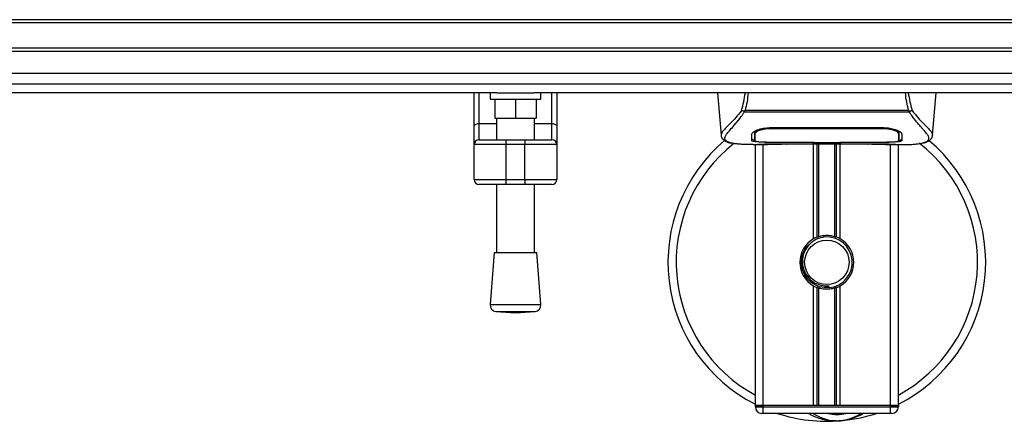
# Model space of a CAD drawing. Header units: millimetres. Extents: x 0 to 420, y 0 to 297.
# Tile 6 of 68: x 130 to 178, y 70 to 89. Entities that reach past the tile are written whole.
import ezdxf

# ---------------------------------------------------------------- set-up
doc = ezdxf.new("R2010")
doc.units = ezdxf.units.MM

msp = doc.modelspace()

# ---------------------------------------------------------------- linework, layer by layer
at = {"color": 7, "linetype": 'Continuous', "lineweight": 25}
for p, q in [((211.7118, 89.4033), (58.6449, 89.4033)), ((211.7118, 89.2503), (58.6449, 89.2503)), ((211.7118, 88.0257), (58.6449, 88.0257)), ((211.7118, 87.8727), (58.6449, 87.8727)), ((211.7118, 86.302), (58.6449, 86.302)), ((153.4154, 85.8828), (116.9413, 85.8828)), ((152.3218, 84.2705), (152.3218, 85.8828)), ((152.5514, 85.8828), (152.5514, 84.4022)), ((153.0872, 85.8828), (153.0872, 85.5767)), ((153.4154, 85.8828), (155.208, 85.8828)), ((211.7118, 85.8828), (155.208, 85.8828)), ((155.5363, 85.5767), (155.5363, 85.8828)), ((156.072, 84.4022), (156.072, 85.8828)), ((156.3016, 85.8828), (156.3016, 84.2705)), ((164.0381, 85.8828), (164.2169, 83.8389)), ((174.4076, 83.8389), (174.5865, 85.8828)), ((153.0872, 85.5767), (155.5363, 85.5767)), ((153.3168, 85.5767), (153.3168, 84.6583)), ((154.3117, 85.5767), (154.3117, 84.6583)), ((155.3067, 85.5767), (155.3067, 84.6583)), ((165.336, 84.9557), (165.3215, 84.9948)), ((173.2866, 84.9557), (165.336, 84.9557)), ((165.3763, 85.0415), (173.2485, 85.0415)), ((173.3035, 84.9954), (173.2866, 84.9557)), ((153.3168, 84.6583), (154.3117, 84.6583)), ((153.3933, 84.6583), (153.3933, 83.619)), ((154.3117, 84.6583), (155.3067, 84.6583)), ((155.2301, 83.619), (155.2301, 84.6583)), ((152.3218, 83.3894), (152.3218, 84.2705)), ((152.5514, 84.4022), (152.5514, 83.619)), ((152.5514, 84.4022), (153.3933, 84.4022)), ((155.2301, 84.4022), (156.072, 84.4022)), ((156.072, 83.619), (156.072, 84.4022)), ((156.3016, 84.2705), (156.3016, 83.3894)), ((165.8483, 83.9146), (165.8457, 84.0188)), ((166.6147, 84.2111), (166.6162, 84.1527)), ((166.6336, 84.2118), (171.991, 84.2118)), ((166.6355, 84.1528), (166.635, 84.1528)), ((172.0083, 84.1527), (172.0098, 84.2105)), ((152.5514, 83.619), (153.8525, 83.619)), ((153.8525, 83.619), (154.7709, 83.619)), ((153.8525, 83.619), (153.8525, 83.3894)), ((154.7709, 83.619), (156.072, 83.619)), ((154.7709, 83.619), (154.7709, 83.3894)), ((164.2166, 83.8449), (164.2196, 83.8391)), ((165.8402, 83.9521), (165.8409, 83.843)), ((165.8409, 83.843), (165.8424, 83.583)), ((166.6336, 83.5113), (166.6336, 83.4991)), ((168.6235, 83.4991), (166.6336, 83.4991)), ((168.6235, 83.4991), (168.6235, 83.5115)), ((168.6235, 83.4713), (168.6235, 83.4991)), ((168.7001, 83.5115), (168.7001, 83.4823)), ((168.7001, 83.4823), (168.7001, 83.5115)), ((168.7001, 83.4823), (169.9247, 83.4823)), ((169.9247, 83.5115), (172.0162, 83.5113)), ((169.9247, 83.5115), (169.9247, 83.4823)), ((170.0011, 83.4991), (170.0011, 83.5115)), ((170.0011, 83.4713), (170.0011, 83.4991)), ((171.991, 83.4991), (170.0011, 83.4991)), ((171.991, 83.5113), (171.991, 83.4991)), ((172.7836, 83.8383), (172.7838, 83.8584)), ((174.408, 83.8449), (174.405, 83.8391)), ((153.8525, 83.3894), (152.3218, 83.3894)), ((152.3218, 81.7056), (152.3218, 83.3894)), ((154.7709, 83.3894), (153.8525, 83.3894)), ((153.8525, 83.3894), (153.8525, 81.7056)), ((156.3016, 83.3894), (154.7709, 83.3894)), ((154.7709, 81.7056), (154.7709, 83.3894)), ((156.3016, 83.3894), (156.3016, 81.7056)), ((165.7578, 83.3894), (166.4594, 83.3894)), ((165.8683, 70.8379), (165.8683, 83.3894)), ((166.023, 83.3989), (166.0517, 83.402)), ((166.2509, 70.8379), (166.2509, 83.3894)), ((167.0155, 83.4308), (171.6091, 83.4308)), ((167.0156, 83.4309), (171.6089, 83.4309)), ((170.0011, 83.4713), (168.6235, 83.4713)), ((168.6771, 78.8614), (168.6771, 83.4308)), ((168.843, 78.9394), (168.843, 83.4308)), ((168.9309, 78.9698), (168.9309, 83.4308)), ((169.6937, 78.9698), (169.6937, 83.4308)), ((169.7816, 78.9394), (169.7816, 83.4308)), ((169.9475, 78.8614), (169.9475, 83.4308)), ((172.1517, 83.3894), (172.8663, 83.3894)), ((172.3736, 70.8379), (172.3736, 83.3894)), ((172.7563, 70.8379), (172.7563, 83.3894)), ((152.3218, 81.7056), (153.8525, 81.7056)), ((153.8525, 81.7056), (154.7709, 81.7056)), ((153.8525, 81.7056), (153.8525, 81.476)), ((154.7709, 81.7056), (156.3016, 81.7056)), ((154.7709, 81.7056), (154.7709, 81.476)), ((153.8525, 81.476), (152.5514, 81.476)), ((153.3933, 81.476), (153.3933, 78.1961)), ((154.7709, 81.476), (153.8525, 81.476)), ((156.072, 81.476), (154.7709, 81.476)), ((155.2301, 78.1961), (155.2301, 81.476)), ((153.2785, 78.1961), (153.0872, 75.6883)), ((153.2785, 78.1961), (155.3449, 78.1961)), ((155.5363, 75.6883), (155.3449, 78.1961)), ((168.6771, 70.8379), (168.6771, 76.5904)), ((168.843, 70.8379), (168.843, 76.5124)), ((168.9309, 70.8379), (168.9309, 76.482)), ((169.4185, 76.506), (169.41, 76.6027)), ((169.6937, 70.8379), (169.6937, 76.482)), ((169.7816, 70.8379), (169.7816, 76.5124)), ((169.9475, 70.8379), (169.9475, 76.5904)), ((153.0872, 75.6883), (155.5363, 75.6883)), ((153.3691, 75.3598), (154.3117, 75.2879)), ((153.3691, 75.3598), (155.2543, 75.3598)), ((154.3117, 75.2879), (155.2543, 75.3598)), ((166.2509, 70.8379), (165.8683, 70.8379)), ((165.8683, 70.8379), (166.2509, 70.8379)), ((165.8683, 70.7614), (165.8683, 70.8379)), ((165.8683, 70.7614), (166.2509, 70.7614)), ((168.6771, 70.8379), (166.2509, 70.8379)), ((172.3736, 70.8379), (166.2509, 70.8379)), ((166.2509, 70.8379), (166.2509, 70.7614)), ((166.2509, 70.4552), (166.2509, 70.7614)), ((166.2509, 70.7614), (172.3736, 70.7614)), ((172.3736, 70.8379), (169.9475, 70.8379)), ((172.7563, 70.8379), (172.3736, 70.8379)), ((172.3736, 70.7614), (172.3736, 70.8379)), ((172.3736, 70.8379), (172.7563, 70.8379)), ((172.3736, 70.4552), (172.3736, 70.7614)), ((172.3736, 70.7614), (172.7563, 70.7614)), ((172.7563, 70.8379), (172.7563, 70.7614)), ((166.2509, 70.4552), (166.1744, 70.4552)), ((172.3736, 70.4552), (166.2509, 70.4552)), ((172.4502, 70.4552), (172.3736, 70.4552))]:
    msp.add_line(p, q, dxfattribs=at)
at = {"color": 7, "linetype": 'Continuous'}
msp.add_line((62.7777, 86.8334), (207.579, 86.8334), dxfattribs=at)
at = {"color": 7, "linetype": 'Continuous', "lineweight": 25, "flags": 128}
for points in [[(152.3218, 84.2705), (152.3263, 84.2962), (152.3393, 84.3209), (152.3605, 84.3437), (152.3891, 84.3637), (152.4239, 84.38), (152.4636, 84.3922), (152.5067, 84.3997), (152.5514, 84.4022)], [(156.072, 84.4022), (156.1168, 84.3997), (156.1599, 84.3922), (156.1995, 84.38), (156.2343, 84.3637), (156.2629, 84.3437), (156.2841, 84.3209), (156.2972, 84.2962), (156.3016, 84.2705)], [(166.6162, 84.1527), (166.6336, 84.1528), (166.635, 84.1528)], [(166.6083, 83.5113), (167.6205, 83.5114), (168.7001, 83.5115)]]:
    msp.add_lwpolyline(points, dxfattribs=at)
at = {"color": 7, "linetype": 'Continuous', "lineweight": 25}
msp.add_circle((169.3123, 77.7259), 1.0715, dxfattribs=at)
for centre, radius, start, end in [((152.5514, 83.3894), 0.2296, 90, 180), ((156.072, 83.3894), 0.2296, 0, 90), ((169.3123, 77.7259), 7.6533, 130.04684, 243.25632), ((169.3123, 77.7259), 7.6533, 296.74368, 49.98477), ((169.3123, 77.7259), 7.2588, 128.04707, 241.67591), ((169.3123, 77.7259), 7.2588, 298.32409, 52.13734), ((152.5514, 81.7056), 0.2296, 180, 270), ((156.072, 81.7056), 0.2296, 270, 0), ((169.3123, 77.7259), 1.3011, 119.22466, 240.77534), ((169.3123, 77.7259), 1.3011, 111.14341, 119.22466), ((169.3123, 77.7259), 1.2245, 274.97424, 94.97424), ((169.3123, 77.7259), 1.3011, 60.77534, 68.85659), ((169.3123, 77.7259), 1.3011, 299.22466, 60.77534), ((169.3123, 77.7259), 1.3011, 240.77534, 248.85659), ((169.3123, 77.7259), 1.3011, 291.14341, 299.22466), ((153.3924, 75.665), 0.3061, 175.63709, 265.63709), ((155.231, 75.665), 0.3061, 274.36291, 4.36291), ((166.1744, 70.7614), 0.3061, 180, 270), ((172.4502, 70.7614), 0.3061, 270, 0), ((169.3123, 77.7259), 7.6533, 251.80513, 274.97424), ((169.8034, 72.0838), 1.9899, 234.9261, 305.0739), ((169.8034, 72.0838), 1.6837, 255.28779, 284.71221), ((169.3123, 77.7259), 7.6533, 274.97424, 288.19487)]:
    msp.add_arc(centre, radius, start, end, dxfattribs=at)
for points, knots in [([(165.2018, 85.035), (165.2405, 85.1728), (165.3168, 85.4446), (165.3637, 85.7381), (165.3868, 85.8828)], [0, 0, 0, 0, 0.507285, 1, 1, 1, 1]), ([(165.5231, 85.8828), (165.5069, 85.7366), (165.4748, 85.4464), (165.409, 85.1758), (165.3763, 85.0415)], [0, 0, 0, 0, 0.50345062, 1, 1, 1, 1]), ([(173.2485, 85.0415), (173.2178, 85.1773), (173.1567, 85.4483), (173.1105, 85.734), (173.1038, 85.8821), (173.1038, 85.8828)], [0, 0, 0, 0, 0.4999246, 0.9977533, 1, 1, 1, 1]), ([(173.2361, 85.8828), (173.259, 85.7386), (173.3058, 85.4446), (173.3832, 85.1733), (173.4227, 85.035)], [0, 0, 0, 0, 0.4902557, 1, 1, 1, 1]), ([(165.2017, 85.0352), (165.1559, 84.9745), (165.0174, 84.7905), (164.7892, 84.5371), (164.5511, 84.2967), (164.3694, 84.1173), (164.2394, 83.9604), (164.2249, 83.8868), (164.2166, 83.8449)], [0, 0, 0, 0, 0.0842305, 0.2550732, 0.426715, 0.5979561, 0.7705982, 1, 1, 1, 1]), ([(164.7565, 83.4562), (164.7422, 83.4592), (164.7119, 83.4656), (164.6689, 83.4765), (164.6275, 83.4885), (164.5589, 83.5119), (164.4786, 83.5509), (164.41, 83.6188), (164.3913, 83.705), (164.4285, 83.8176), (164.532, 83.9624), (164.6991, 84.1511), (164.9256, 84.404), (165.1243, 84.6516), (165.2624, 84.8447), (165.312, 84.9195), (165.336, 84.9557)], [0, 0, 0, 0, 0.0296941, 0.0630559, 0.0949277, 0.1253152, 0.2320581, 0.329603, 0.4332765, 0.5320247, 0.6307679, 0.7350702, 0.8379322, 0.9413758, 0.9716506, 1, 1, 1, 1]), ([(165.3212, 84.9948), (165.3203, 84.9949), (165.304, 84.9966), (165.2731, 85.0029), (165.2328, 85.0174), (165.2121, 85.0292), (165.2018, 85.035)], [0, 0, 0, 0, 0.0200108, 0.3469957, 0.676674, 1, 1, 1, 1]), ([(165.321, 84.9952), (165.3386, 85.0104), (165.3566, 85.0259), (165.3759, 85.0412), (165.3763, 85.0415)], [0, 0, 0, 0, 0.9812431, 1, 1, 1, 1]), ([(173.2484, 85.0415), (173.2488, 85.0412), (173.2688, 85.0269), (173.2863, 85.011), (173.3035, 84.9954)], [0, 0, 0, 0, 0.0189016, 1, 1, 1, 1]), ([(173.8569, 83.4545), (173.8869, 83.4607), (173.9509, 83.4738), (174.0657, 83.5097), (174.1794, 83.5691), (174.2397, 83.6714), (174.2119, 83.7835), (174.1457, 83.8882), (174.0867, 83.9653), (174.0106, 84.0553), (173.9207, 84.1562), (173.8145, 84.2742), (173.697, 84.4098), (173.5692, 84.5675), (173.431, 84.7451), (173.3371, 84.8821), (173.2866, 84.9557)], [0, 0, 0, 0, 0.0615701, 0.1315117, 0.2707194, 0.403375, 0.5351063, 0.583281, 0.633159, 0.684429, 0.7367584, 0.7838478, 0.8389322, 0.8915733, 0.9416873, 1, 1, 1, 1]), ([(173.4227, 85.035), (173.4125, 85.0292), (173.3918, 85.0174), (173.3514, 85.0029), (173.3206, 84.9967), (173.3043, 84.9949), (173.3034, 84.9948)], [0, 0, 0, 0, 0.3236146, 0.6535901, 0.9808697, 1, 1, 1, 1]), ([(173.4229, 85.0353), (173.4686, 84.9745), (173.6071, 84.7905), (173.8353, 84.5371), (174.0735, 84.2967), (174.2551, 84.1173), (174.3851, 83.9604), (174.3997, 83.8868), (174.408, 83.8449)], [0, 0, 0, 0, 0.0842472, 0.2550867, 0.4267255, 0.5979634, 0.7706024, 1, 1, 1, 1]), ([(165.6999, 83.902), (165.7118, 83.9313), (165.7355, 83.9898), (165.9086, 84.0848), (166.1606, 84.1656), (166.4216, 84.2071), (166.5819, 84.2106), (166.6336, 84.2118)], [0, 0, 0, 0, 0.2254673, 0.4508536, 0.6773692, 0.8959117, 1, 1, 1, 1]), ([(165.8265, 83.9809), (165.8253, 83.9118), (165.8229, 83.7734), (165.8216, 83.699), (165.8209, 83.6617)], [0, 0, 0, 0, 0.4985692, 1, 1, 1, 1]), ([(165.9221, 84.0825), (165.8969, 84.068), (165.8369, 84.0333), (165.8303, 84.0001), (165.8265, 83.9809)], [0, 0, 0, 0, 0.419009, 1, 1, 1, 1]), ([(165.8393, 84.0363), (165.8396, 84.0114), (165.8403, 83.95), (165.8406, 83.8927), (165.8408, 83.8587)], [0, 0, 0, 0, 0.405505, 1, 1, 1, 1]), ([(166.6162, 84.1527), (166.5303, 84.1494), (166.3586, 84.1429), (166.1296, 84.0956), (165.9564, 84.0321), (165.8627, 83.9677), (165.8525, 83.93), (165.8483, 83.9146)], [0, 0, 0, 0, 0.2128654, 0.4257218, 0.6387225, 0.8523499, 1, 1, 1, 1]), ([(172.0083, 84.1527), (172.0025, 84.1527), (171.39, 84.1545), (169.5991, 84.1524), (167.8139, 84.1526), (166.6355, 84.1528)], [0, 0, 0, 0, 0.0032392, 0.3420114, 1, 1, 1, 1]), ([(171.991, 84.2118), (172.0903, 84.2076), (172.2889, 84.1994), (172.5564, 84.1396), (172.77, 84.0595), (172.9012, 83.9747), (172.9175, 83.9241), (172.9247, 83.902)], [0, 0, 0, 0, 0.1991311, 0.3979316, 0.6058895, 0.8273797, 1, 1, 1, 1]), ([(172.7763, 83.9146), (172.7674, 83.9376), (172.7498, 83.9838), (172.6154, 84.0558), (172.4183, 84.1148), (172.2035, 84.1477), (172.063, 84.1513), (172.0083, 84.1527)], [0, 0, 0, 0, 0.2177322, 0.4355788, 0.6507548, 0.8640725, 1, 1, 1, 1]), ([(172.7981, 83.9809), (172.7946, 84.0064), (172.7906, 84.0359), (172.7341, 84.0657), (172.7266, 84.0696)], [0, 0, 0, 0, 0.8680111, 1, 1, 1, 1]), ([(172.7795, 84.0424), (172.7791, 84.0277), (172.7781, 83.9851), (172.777, 83.9424), (172.7763, 83.9146)], [0, 0, 0, 0, 0.3458763, 1, 1, 1, 1]), ([(172.7838, 83.8584), (172.784, 83.8923), (172.7843, 83.9505), (172.785, 84.0125), (172.7853, 84.0385)], [0, 0, 0, 0, 0.5816412, 1, 1, 1, 1]), ([(172.8036, 83.6617), (172.803, 83.6988), (172.8017, 83.7732), (172.7993, 83.9115), (172.7981, 83.9809)], [0, 0, 0, 0, 0.4989399, 1, 1, 1, 1]), ([(164.217, 83.8381), (164.2207, 83.8154), (164.227, 83.7763), (164.2445, 83.735), (164.2614, 83.7046), (164.2664, 83.6961), (164.2705, 83.6897), (164.2724, 83.6866), (164.2738, 83.6846), (164.2751, 83.6827), (164.2768, 83.6801), (164.2825, 83.6723), (164.2847, 83.6705), (164.2898, 83.6662), (164.2935, 83.6634), (164.297, 83.6606), (164.2985, 83.6594), (164.2997, 83.6583), (164.3006, 83.6575), (164.3016, 83.6567), (164.3029, 83.6555), (164.3053, 83.6534), (164.3083, 83.6506), (164.3154, 83.6438), (164.3257, 83.6335), (164.3416, 83.6179), (164.3637, 83.5983), (164.3954, 83.5745), (164.4407, 83.5473), (164.5152, 83.5136), (164.6007, 83.4841), (164.6741, 83.4701), (164.6995, 83.4653)], [0, 0, 0, 0, 0.1089515, 0.188364, 0.2001573, 0.2079786, 0.2104569, 0.211429, 0.2123171, 0.2132332, 0.2142876, 0.2170951, 0.237184, 0.2493495, 0.2561629, 0.2574491, 0.2584675, 0.2589186, 0.2593681, 0.2598525, 0.2604052, 0.2618126, 0.2649232, 0.2694802, 0.2901573, 0.3257637, 0.3793104, 0.4537257, 0.5518018, 0.6762631, 0.8881219, 1, 1, 1, 1]), ([(165.6916, 83.5847), (165.6921, 83.603), (165.6933, 83.6488), (165.6957, 83.7435), (165.6985, 83.8491), (165.6999, 83.902)], [0, 0, 0, 0, 0.249392, 0.6241438, 1, 1, 1, 1]), ([(166.6336, 83.4991), (166.5279, 83.4998), (166.3166, 83.5013), (166.0348, 83.5134), (165.8218, 83.5332), (165.7076, 83.5579), (165.6962, 83.577), (165.6916, 83.5847)], [0, 0, 0, 0, 0.2134118, 0.4268173, 0.6404853, 0.8545743, 1, 1, 1, 1]), ([(165.6923, 83.6617), (165.6997, 83.6501), (165.7122, 83.6307), (165.8096, 83.6173), (165.8491, 83.6119)], [0, 0, 0, 0, 0.594752, 1, 1, 1, 1]), ([(165.8409, 83.843), (165.841, 83.8391), (165.8412, 83.796), (165.8418, 83.7094), (165.8423, 83.6267), (165.8425, 83.5832)], [0, 0, 0, 0, 0.04480435, 0.49764008, 1, 1, 1, 1]), ([(165.8425, 83.5832), (165.8425, 83.5837), (165.8431, 83.6163), (165.8441, 83.6764), (165.8461, 83.7872), (165.8474, 83.8645), (165.8482, 83.9105), (165.8483, 83.9146)], [0, 0, 0, 0, 0.0075194, 0.4566651, 0.7153557, 0.9745252, 1, 1, 1, 1]), ([(165.8425, 83.5832), (165.8509, 83.5739), (165.8676, 83.5553), (166.0003, 83.5341), (166.1958, 83.5194), (166.4112, 83.5122), (166.5527, 83.5115), (166.6083, 83.5113)], [0, 0, 0, 0, 0.2161227, 0.4322836, 0.6474825, 0.8614599, 1, 1, 1, 1]), ([(172.933, 83.5847), (172.9229, 83.5734), (172.9026, 83.5508), (172.7404, 83.5257), (172.501, 83.5086), (172.2357, 83.5003), (172.0605, 83.4994), (171.991, 83.4991)], [0, 0, 0, 0, 0.2152168, 0.4304623, 0.6450993, 0.8590403, 1, 1, 1, 1]), ([(172.0162, 83.5113), (172.102, 83.5119), (172.2735, 83.5132), (172.5022, 83.5237), (172.6753, 83.5405), (172.7687, 83.5612), (172.7782, 83.5768), (172.782, 83.5832)], [0, 0, 0, 0, 0.212876, 0.4257362, 0.6390345, 0.8533124, 1, 1, 1, 1]), ([(172.766, 83.6093), (172.7733, 83.6099), (172.8521, 83.6171), (172.9132, 83.6351), (172.9268, 83.654), (172.9323, 83.6617)], [0, 0, 0, 0, 0.0580679, 0.618909, 1, 1, 1, 1]), ([(172.7763, 83.9146), (172.7764, 83.9105), (172.7777, 83.8344), (172.7794, 83.739), (172.781, 83.6446), (172.7817, 83.6028), (172.782, 83.5837), (172.782, 83.5832)], [0, 0, 0, 0, 0.0254662, 0.4713629, 0.7317873, 0.9924644, 1, 1, 1, 1]), ([(172.782, 83.5832), (172.7825, 83.6642), (172.783, 83.7492), (172.7836, 83.8343), (172.7836, 83.8383)], [0, 0, 0, 0, 0.9526401, 1, 1, 1, 1]), ([(172.7821, 83.5829), (172.7821, 83.5837), (172.7825, 83.6688), (172.7831, 83.7539), (172.7837, 83.8383)], [0, 0, 0, 0, 0.0082727, 1, 1, 1, 1]), ([(172.9247, 83.902), (172.9265, 83.8336), (172.9292, 83.7308), (172.9315, 83.6398), (172.9325, 83.6031), (172.933, 83.5847)], [0, 0, 0, 0, 0.49858361, 0.74918971, 1, 1, 1, 1]), ([(173.9084, 83.4618), (173.9395, 83.4677), (174.0187, 83.4827), (174.1093, 83.5135), (174.1838, 83.5473), (174.2291, 83.5745), (174.2608, 83.5983), (174.283, 83.6179), (174.2989, 83.6334), (174.3094, 83.644), (174.3166, 83.6509), (174.3198, 83.6539), (174.3216, 83.6555), (174.323, 83.6567), (174.3239, 83.6575), (174.3249, 83.6583), (174.3261, 83.6594), (174.3276, 83.6606), (174.33, 83.6625), (174.3325, 83.6644), (174.3356, 83.6669), (174.34, 83.6706), (174.3421, 83.6723), (174.3477, 83.6801), (174.3495, 83.6827), (174.3508, 83.6846), (174.3521, 83.6866), (174.3541, 83.6897), (174.3581, 83.6961), (174.3631, 83.7046), (174.38, 83.735), (174.3975, 83.7763), (174.4039, 83.8154), (174.4076, 83.8381)], [0, 0, 0, 0, 0.1334619, 0.3401696, 0.4616095, 0.5573078, 0.6299224, 0.6821773, 0.716929, 0.7371149, 0.7427217, 0.7446041, 0.7459796, 0.7465198, 0.7469929, 0.7474317, 0.7478715, 0.7488637, 0.7501165, 0.7539733, 0.7590859, 0.7686263, 0.7882109, 0.7909476, 0.7919756, 0.7928691, 0.7937356, 0.7946844, 0.7971036, 0.8047367, 0.8162438, 0.8937167, 1, 1, 1, 1]), ([(165.7578, 83.3895), (165.7428, 83.3895), (165.6575, 83.3892), (165.4758, 83.391), (165.279, 83.398), (165.133, 83.4078), (165.0593, 83.414), (164.99, 83.4209), (164.93, 83.428), (164.8709, 83.4359), (164.8185, 83.4444), (164.7787, 83.4514), (164.7589, 83.4557), (164.7565, 83.4562)], [0, 0, 0, 0, 0.048815, 0.2789226, 0.5451553, 0.6271738, 0.6983433, 0.7585814, 0.8284044, 0.87365, 0.9338927, 0.9917822, 1, 1, 1, 1]), ([(166.023, 83.3989), (166.0116, 83.3997), (165.9757, 83.4021), (165.9756, 83.406), (166.0406, 83.4096), (166.0573, 83.4105)], [0, 0, 0, 0, 0.2554048, 0.808946, 1, 1, 1, 1]), ([(166.0178, 83.4076), (166.0177, 83.4076), (166.0154, 83.4072), (166.026, 83.4088), (166.046, 83.41), (166.0573, 83.4107)], [0, 0, 0, 0, 0.0062608, 0.4432751, 1, 1, 1, 1]), ([(167.3563, 83.4195), (167.2541, 83.4115), (167.0844, 83.3983), (166.7033, 83.3897), (166.3594, 83.385), (166.0791, 83.3966), (166.023, 83.3989)], [0, 0, 0, 0, 0.3014378, 0.5009532, 0.9001401, 1, 1, 1, 1]), ([(166.0573, 83.4105), (166.0823, 83.4122), (166.1454, 83.4164), (166.364, 83.4235), (166.6683, 83.4297), (166.8999, 83.4305), (167.0156, 83.4309)], [0, 0, 0, 0, 0.179813, 0.4537832, 0.7270037, 1, 1, 1, 1]), ([(167.3563, 83.4195), (167.3662, 83.4199), (167.3859, 83.4209), (167.4045, 83.4275), (167.4137, 83.4308)], [0, 0, 0, 0, 0.5047656, 1, 1, 1, 1]), ([(171.2109, 83.4308), (171.2201, 83.4275), (171.2386, 83.4209), (171.2583, 83.4199), (171.2683, 83.4195)], [0, 0, 0, 0, 0.4952474, 1, 1, 1, 1]), ([(172.6016, 83.3989), (172.4361, 83.3945), (172.1611, 83.3872), (171.7409, 83.3925), (171.463, 83.402), (171.3007, 83.4166), (171.2683, 83.4195)], [0, 0, 0, 0, 0.3015218, 0.5010473, 0.9002301, 1, 1, 1, 1]), ([(171.6089, 83.4309), (171.6608, 83.4308), (171.828, 83.4306), (172.102, 83.4271), (172.3816, 83.42), (172.5718, 83.4118), (172.6612, 83.4042), (172.6214, 83.4007), (172.6016, 83.3989)], [0, 0, 0, 0, 0.08215471, 0.26513997, 0.44867114, 0.63249904, 0.81630092, 1, 1, 1, 1]), ([(171.6089, 83.4308), (171.6763, 83.4307), (171.8172, 83.4304), (172.023, 83.4279), (172.2167, 83.4242), (172.3773, 83.4195), (172.4765, 83.4159), (172.5062, 83.4141), (172.5089, 83.414)], [0, 0, 0, 0, 0.1818971, 0.3806132, 0.5809385, 0.7803573, 0.9796755, 1, 1, 1, 1]), ([(172.5089, 83.414), (172.536, 83.4127), (172.5796, 83.4105), (172.6074, 83.4074), (172.6046, 83.4079), (172.6039, 83.4081)], [0, 0, 0, 0, 0.5506016, 0.8850153, 1, 1, 1, 1]), ([(172.5429, 83.412), (172.5437, 83.4116), (172.553, 83.4064), (172.5729, 83.4011), (172.592, 83.3996), (172.6016, 83.3989)], [0, 0, 0, 0, 0.0444331, 0.5222165, 1, 1, 1, 1]), ([(172.8663, 83.3895), (172.8744, 83.3895), (172.9042, 83.3893), (172.9621, 83.3896), (173.0329, 83.3901), (173.1032, 83.3911), (173.173, 83.3926), (173.2462, 83.3947), (173.3257, 83.3979), (173.4224, 83.403), (173.5252, 83.4103), (173.6317, 83.4204), (173.734, 83.4329), (173.8097, 83.4439), (173.8494, 83.4528), (173.8569, 83.4545)], [0, 0, 0, 0, 0.0276269, 0.1023962, 0.1794566, 0.2499416, 0.3170244, 0.3896542, 0.4678226, 0.551487, 0.6718245, 0.7673734, 0.8639861, 0.9742743, 1, 1, 1, 1]), ([(169.2061, 78.9458), (169.0725, 78.9177), (168.8053, 78.8614), (168.4687, 78.6146), (168.2288, 78.2796), (168.1163, 77.884), (168.1436, 77.4784), (168.302, 77.108), (168.5729, 76.8135), (168.9234, 76.6308), (169.2166, 76.5862), (169.3771, 76.5999), (169.41, 76.6027)], [0, 0, 0, 0, 0.110299, 0.220598, 0.3308969, 0.4412694, 0.5489386, 0.6562871, 0.7636969, 0.8686492, 0.9730473, 1, 1, 1, 1]), ([(168.843, 78.9394), (168.8461, 78.9406), (168.8557, 78.9443), (168.8757, 78.9516), (168.9024, 78.9608), (168.9212, 78.9668), (168.9302, 78.9696), (168.9309, 78.9698)], [0, 0, 0, 0, 0.1327918, 0.4032892, 0.687946, 0.9762421, 1, 1, 1, 1]), ([(168.9309, 78.9698), (168.967, 78.9799), (169.0898, 79.0142), (169.3148, 79.0363), (169.5408, 79.0122), (169.6542, 78.9808), (169.6937, 78.9698)], [0, 0, 0, 0, 0.1531623, 0.5206118, 0.8327639, 1, 1, 1, 1]), ([(169.6937, 78.9698), (169.6983, 78.9684), (169.711, 78.9645), (169.7338, 78.9569), (169.7602, 78.9475), (169.7745, 78.9421), (169.7816, 78.9394)], [0, 0, 0, 0, 0.1555726, 0.4297838, 0.7145238, 1, 1, 1, 1]), ([(169.4185, 76.506), (169.2635, 76.5096), (168.9494, 76.5168), (168.5293, 76.7478), (168.222, 77.1061), (168.0675, 77.5577), (168.0997, 78.0255), (168.2485, 78.3969), (168.4219, 78.5437), (168.4794, 78.5923)], [0, 0, 0, 0, 0.1532567, 0.3107756, 0.4622177, 0.6175597, 0.7743655, 0.9251844, 1, 1, 1, 1]), ([(168.9309, 76.482), (168.9289, 76.4826), (168.9191, 76.4856), (168.8994, 76.492), (168.873, 76.5011), (168.854, 76.5082), (168.8451, 76.5116), (168.843, 76.5124)], [0, 0, 0, 0, 0.0676886, 0.3379952, 0.6196133, 0.9079639, 1, 1, 1, 1]), ([(169.6937, 76.482), (169.6165, 76.4625), (169.4596, 76.4229), (169.199, 76.4218), (169.0243, 76.4542), (168.9422, 76.4786), (168.9309, 76.482)], [0, 0, 0, 0, 0.3176316, 0.645872, 0.9510876, 1, 1, 1, 1]), ([(169.7816, 76.5124), (169.7803, 76.5119), (169.7728, 76.509), (169.7561, 76.5028), (169.7302, 76.4937), (169.7084, 76.4866), (169.6969, 76.483), (169.6937, 76.482)], [0, 0, 0, 0, 0.05704611, 0.3223495, 0.60367528, 0.89214027, 1, 1, 1, 1]), ([(169.7658, 70.1007), (169.6839, 70.0986), (169.3797, 70.0907), (168.9711, 70.1921), (168.6056, 70.3366), (168.4629, 70.4254), (168.415, 70.4552)], [0, 0, 0, 0, 0.1764017, 0.6550338, 0.8840221, 1, 1, 1, 1]), ([(171.0868, 70.4552), (171.0744, 70.447), (170.871, 70.313), (170.4963, 70.1826), (170.1284, 70.1147), (169.9772, 70.1015), (169.9759, 70.1014)], [0, 0, 0, 0, 0.0372985, 0.6090204, 0.9966445, 1, 1, 1, 1]), ([(169.9759, 70.1014), (169.9746, 70.1013), (169.9396, 70.0982), (169.9044, 70.0996), (169.8705, 70.1009)], [0, 0, 0, 0, 0.0371094, 1, 1, 1, 1])]:
    msp.add_open_spline(points, degree=3, knots=knots, dxfattribs=at)

doc.saveas('drawing.dxf')
